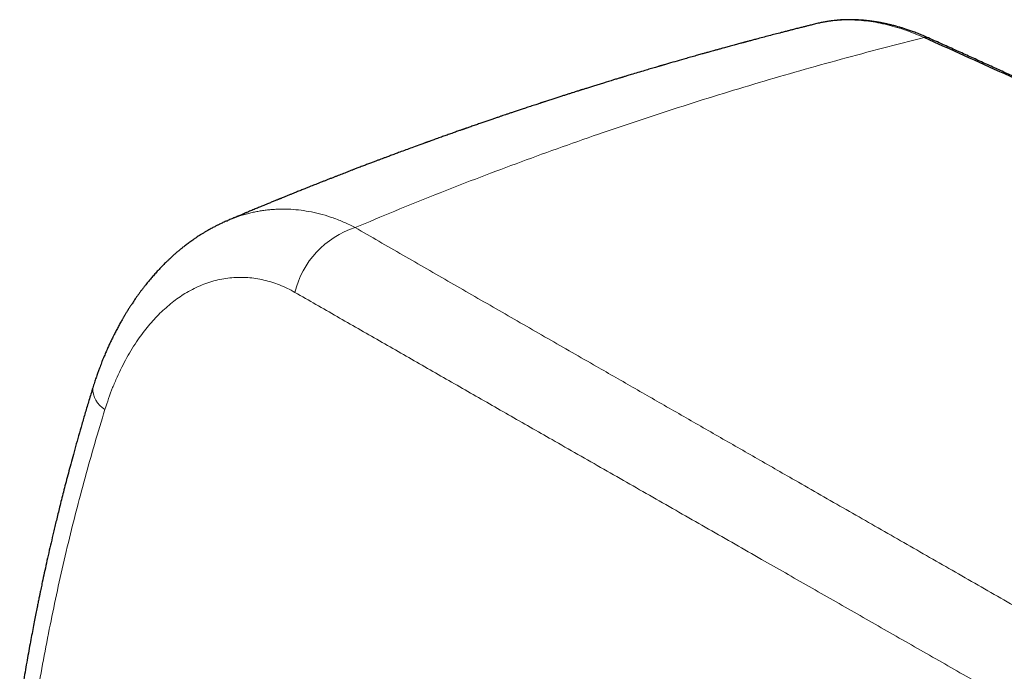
# Model space of a CAD drawing. Header units: millimetres. Extents: x 8 to 1110, y 12 to 672.
# Tile 44 of 58: x 872 to 912, y 316 to 343. Entities that reach past the tile are written whole.
import ezdxf

# ---------------------------------------------------------------- set-up
doc = ezdxf.new("R2010")
doc.units = ezdxf.units.MM

msp = doc.modelspace()

# ---------------------------------------------------------------- linework, layer by layer
at = {"color": 7, "linetype": 'Continuous', "lineweight": 30}
for p, q in [((904.508, 342.499), (904.465, 342.488)), ((904.508, 342.502), (904.496, 342.499))]:
    msp.add_line(p, q, dxfattribs=at)
at = {"color": 8, "linetype": 'Continuous', "lineweight": 0}
for centre, radius, start, end in [((908.904, 341.659), 0.263, 66.8489, 104.2964), ((886.665, 330.629), 3.68, 107.639, 166.5704), ((875.802, 327.548), 0.989, 178.0472, 240.1968)]:
    msp.add_arc(centre, radius, start, end, dxfattribs=at)
at = {"color": 7, "linetype": 'Continuous', "lineweight": 30}
for points, knots in [([(909.007, 341.901), (908.935, 341.933), (908.796, 341.994), (908.595, 342.076), (908.408, 342.147), (908.237, 342.209), (908.081, 342.262), (907.939, 342.307), (907.813, 342.345), (907.7, 342.377), (907.602, 342.403), (907.519, 342.425), (907.448, 342.442), (907.38, 342.458), (907.312, 342.474), (907.242, 342.489), (907.171, 342.504), (907.094, 342.52), (907.012, 342.535), (906.924, 342.551), (906.834, 342.565), (906.74, 342.58), (906.645, 342.593), (906.536, 342.606), (906.414, 342.619), (906.279, 342.631), (906.144, 342.639), (906.028, 342.644), (905.934, 342.647), (905.865, 342.648), (905.808, 342.648), (905.761, 342.648), (905.724, 342.648), (905.692, 342.647), (905.659, 342.647), (905.616, 342.646), (905.561, 342.644), (905.494, 342.641), (905.414, 342.636), (905.32, 342.629), (905.213, 342.62), (905.094, 342.607), (904.961, 342.589), (904.816, 342.566), (904.663, 342.537), (904.56, 342.514), (904.508, 342.502)], [0, 0, 0, 0, 0.0454174, 0.0877533, 0.1270251, 0.163246, 0.1964261, 0.226573, 0.2536921, 0.2777874, 0.2988618, 0.3169174, 0.3319555, 0.3448281, 0.3611597, 0.3764302, 0.3906971, 0.406846, 0.4264955, 0.4443909, 0.4644172, 0.485234, 0.5061294, 0.5271036, 0.5570329, 0.5871233, 0.6173756, 0.6474609, 0.6653471, 0.6808746, 0.6940423, 0.7048492, 0.7132945, 0.7194724, 0.7267602, 0.7368439, 0.7497243, 0.7654227, 0.7841693, 0.8060318, 0.8310141, 0.8591205, 0.8903555, 0.9247238, 0.9622307, 1, 1, 1, 1]), ([(904.463, 342.494), (904.457, 342.492), (904.417, 342.482), (904.346, 342.464), (904.253, 342.441), (904.169, 342.42), (904.094, 342.401), (904.027, 342.384), (903.963, 342.368), (903.898, 342.352), (903.826, 342.334), (903.746, 342.313), (903.661, 342.292), (903.575, 342.27), (903.493, 342.249), (903.419, 342.23), (903.351, 342.213), (903.288, 342.197), (903.222, 342.18), (903.15, 342.161), (903.07, 342.141), (902.932, 342.105), (902.736, 342.054), (902.483, 341.988), (902.228, 341.921), (902.03, 341.868), (901.891, 341.831), (901.811, 341.81), (901.733, 341.789), (901.661, 341.77), (901.596, 341.753), (901.545, 341.739), (901.503, 341.727), (901.465, 341.717), (901.42, 341.705), (901.36, 341.689), (901.284, 341.669), (901.198, 341.645), (901.103, 341.619), (901.005, 341.593), (900.904, 341.565), (900.805, 341.538), (900.709, 341.512), (900.6, 341.482), (900.479, 341.448), (900.347, 341.412), (900.222, 341.377), (900.113, 341.347), (900.021, 341.322), (899.948, 341.301), (899.882, 341.283), (899.815, 341.264), (899.741, 341.243), (899.652, 341.218), (899.552, 341.19), (899.445, 341.16), (899.335, 341.128), (899.223, 341.097), (899.11, 341.064), (898.914, 341.008), (898.64, 340.929), (898.379, 340.854), (898.22, 340.807), (898.162, 340.79), (898.117, 340.777), (898.082, 340.767), (898.05, 340.758), (898.014, 340.747), (897.968, 340.734), (897.907, 340.716), (897.83, 340.693), (897.734, 340.665), (897.628, 340.634), (897.516, 340.6), (897.253, 340.522), (896.999, 340.446), (896.756, 340.373), (896.676, 340.349), (896.605, 340.327), (896.545, 340.309), (896.494, 340.294), (896.448, 340.28), (896.4, 340.265), (896.345, 340.249), (896.281, 340.229), (896.207, 340.206), (896.017, 340.148), (895.791, 340.079), (895.532, 339.998), (895.352, 339.942), (895.182, 339.889), (895.048, 339.847), (894.95, 339.816), (894.886, 339.796), (894.831, 339.779), (894.785, 339.764), (894.745, 339.752), (894.696, 339.736), (894.631, 339.716), (894.545, 339.688), (894.441, 339.655), (894.321, 339.617), (894.184, 339.573), (894.037, 339.526), (893.88, 339.475), (893.745, 339.432), (893.634, 339.396), (893.551, 339.369), (893.466, 339.342), (893.386, 339.315), (893.314, 339.292), (893.255, 339.273), (893.21, 339.258), (893.177, 339.247), (893.149, 339.238), (893.12, 339.228), (893.077, 339.214), (893.015, 339.194), (892.932, 339.167), (892.835, 339.135), (892.73, 339.1), (892.623, 339.064), (892.494, 339.022), (892.345, 338.972), (892.179, 338.917), (892.026, 338.865), (891.887, 338.819), (891.765, 338.778), (891.653, 338.739), (891.541, 338.702), (891.42, 338.66), (891.286, 338.615), (891.139, 338.565), (890.98, 338.51), (890.814, 338.453), (890.672, 338.404), (890.554, 338.363), (890.463, 338.331), (890.37, 338.299), (890.28, 338.268), (890.196, 338.239), (890.129, 338.215), (890.077, 338.197), (890.039, 338.184), (890.007, 338.173), (889.981, 338.163), (889.955, 338.154), (889.921, 338.142), (889.874, 338.126), (889.812, 338.104), (889.738, 338.078), (889.618, 338.035), (889.458, 337.979), (889.265, 337.91), (889.104, 337.853), (888.973, 337.806), (888.871, 337.769), (888.776, 337.735), (888.69, 337.704), (888.621, 337.679), (888.566, 337.66), (888.525, 337.645), (888.492, 337.633), (888.462, 337.622), (888.426, 337.609), (888.377, 337.591), (888.311, 337.567), (888.234, 337.539), (888.086, 337.485), (887.883, 337.411), (887.625, 337.316), (887.426, 337.243), (887.279, 337.188), (887.182, 337.152), (887.087, 337.117), (886.996, 337.083), (886.912, 337.051), (886.837, 337.023), (886.772, 336.999), (886.711, 336.976), (886.636, 336.948), (886.54, 336.912), (886.418, 336.866), (886.283, 336.815), (886.134, 336.758), (885.972, 336.697), (885.828, 336.642), (885.71, 336.597), (885.628, 336.565), (885.56, 336.539), (885.505, 336.518), (885.457, 336.499), (885.405, 336.48), (885.345, 336.456), (885.267, 336.426), (885.174, 336.39), (885.068, 336.349), (884.96, 336.307), (884.851, 336.265), (884.741, 336.222), (884.624, 336.176), (884.501, 336.128), (884.377, 336.079), (884.261, 336.034), (884.15, 335.99), (884.043, 335.948), (883.939, 335.907), (883.838, 335.866), (883.732, 335.824), (883.613, 335.777), (883.475, 335.722), (883.32, 335.659), (883.148, 335.59), (882.993, 335.528), (882.857, 335.473), (882.748, 335.429), (882.649, 335.388), (882.573, 335.358), (882.519, 335.335), (882.482, 335.32), (882.452, 335.308), (882.423, 335.296), (882.388, 335.282), (882.343, 335.264), (882.288, 335.241), (882.224, 335.215), (882.154, 335.186), (882.08, 335.156), (881.967, 335.109), (881.819, 335.048), (881.636, 334.973), (881.485, 334.91), (881.363, 334.859), (881.273, 334.822), (881.194, 334.788), (881.132, 334.762), (881.085, 334.743), (881.052, 334.729), (881.023, 334.717), (880.999, 334.707), (880.974, 334.696), (880.94, 334.682), (880.892, 334.662), (880.828, 334.635), (880.754, 334.604), (880.643, 334.557), (880.507, 334.499), (880.396, 334.452), (880.342, 334.429), (880.34, 334.429)], [0, 0, 0, 0, 0.000724, 0.004899, 0.008695, 0.012112, 0.015148, 0.017803, 0.020296, 0.022888, 0.02579, 0.029004, 0.03253, 0.03612, 0.039352, 0.042459, 0.045129, 0.047511, 0.050135, 0.053048, 0.05625, 0.059741, 0.069779, 0.080027, 0.090452, 0.100837, 0.104085, 0.107325, 0.110557, 0.113602, 0.116129, 0.118357, 0.11991, 0.121184, 0.122977, 0.125437, 0.128493, 0.132144, 0.135908, 0.140057, 0.144167, 0.148183, 0.152104, 0.15593, 0.161492, 0.16684, 0.171975, 0.176782, 0.180146, 0.183142, 0.185768, 0.18817, 0.1913, 0.194919, 0.199029, 0.203472, 0.207973, 0.212525, 0.217129, 0.221785, 0.236494, 0.250769, 0.253683, 0.256054, 0.257883, 0.259168, 0.260294, 0.26179, 0.263658, 0.265898, 0.269244, 0.273178, 0.277663, 0.282271, 0.286878, 0.309902, 0.313509, 0.316828, 0.319728, 0.322208, 0.324269, 0.326009, 0.327854, 0.3301, 0.332745, 0.335789, 0.339224, 0.356079, 0.363655, 0.371179, 0.378223, 0.384732, 0.387636, 0.390329, 0.39262, 0.394504, 0.396001, 0.39756, 0.400504, 0.404052, 0.408205, 0.413326, 0.418992, 0.425065, 0.431546, 0.438434, 0.441787, 0.44523, 0.448761, 0.45225, 0.455237, 0.457684, 0.459494, 0.460824, 0.461784, 0.462959, 0.464435, 0.467187, 0.470605, 0.474688, 0.47923, 0.483671, 0.487981, 0.495261, 0.502132, 0.508575, 0.514343, 0.519362, 0.523778, 0.528356, 0.533283, 0.538823, 0.544984, 0.55169, 0.5586, 0.56567, 0.569437, 0.573249, 0.577105, 0.580992, 0.584538, 0.587567, 0.589411, 0.590992, 0.592311, 0.593367, 0.594297, 0.59558, 0.597598, 0.600164, 0.603277, 0.606848, 0.615249, 0.623287, 0.630962, 0.635393, 0.639694, 0.64377, 0.647348, 0.650409, 0.652451, 0.654173, 0.655577, 0.656665, 0.657939, 0.660024, 0.66279, 0.666202, 0.669793, 0.681278, 0.691778, 0.702192, 0.706285, 0.710336, 0.714345, 0.718258, 0.721812, 0.72492, 0.727648, 0.730045, 0.732608, 0.737057, 0.742188, 0.747921, 0.754187, 0.760986, 0.768313, 0.772402, 0.775875, 0.778732, 0.780974, 0.78276, 0.784883, 0.787448, 0.790456, 0.794685, 0.799228, 0.803801, 0.808404, 0.813038, 0.817701, 0.823236, 0.82859, 0.833498, 0.837959, 0.842687, 0.847009, 0.851148, 0.855529, 0.860543, 0.866188, 0.87304, 0.880324, 0.888041, 0.892791, 0.897628, 0.901886, 0.905382, 0.90729, 0.908859, 0.910091, 0.91112, 0.912571, 0.914521, 0.916816, 0.919555, 0.922684, 0.925836, 0.928938, 0.937066, 0.944834, 0.952243, 0.95644, 0.960335, 0.96373, 0.966623, 0.968274, 0.969702, 0.970908, 0.97189, 0.972798, 0.974113, 0.976233, 0.97897, 0.982309, 0.985754, 0.993108, 0.999803, 1, 1, 1, 1]), ([(1026.621, 273.919), (1025.491, 274.718), (1023.233, 276.316), (1019.84, 278.683), (1016.442, 281.029), (1013.039, 283.35), (1009.632, 285.648), (1006.286, 287.878), (1003, 290.043), (999.776, 292.144), (996.549, 294.224), (993.318, 296.282), (990.084, 298.318), (986.846, 300.334), (983.605, 302.327), (980.361, 304.299), (977.114, 306.25), (973.884, 308.167), (970.67, 310.052), (967.473, 311.904), (964.274, 313.735), (961.052, 315.555), (957.809, 317.366), (954.545, 319.164), (951.278, 320.941), (948.009, 322.696), (944.757, 324.418), (941.523, 326.108), (938.307, 327.766), (935.09, 329.402), (931.848, 331.028), (928.584, 332.643), (925.296, 334.246), (922.007, 335.826), (918.716, 337.383), (915.425, 338.918), (912.133, 340.43), (909.937, 341.42), (908.839, 341.914)], [0, 0, 0, 0, 0.0292677, 0.0585355, 0.0878036, 0.1170719, 0.1463404, 0.1756091, 0.2032055, 0.230802, 0.2583986, 0.2859954, 0.3135923, 0.3411894, 0.3687865, 0.3963837, 0.423981, 0.4515783, 0.4786829, 0.5057876, 0.5328922, 0.5599969, 0.5875944, 0.6151918, 0.6427893, 0.6703867, 0.697984, 0.7250885, 0.7521929, 0.7792972, 0.8064015, 0.8340588, 0.8617159, 0.889373, 0.9170299, 0.9446868, 0.9723434, 1, 1, 1, 1]), ([(1026.807, 273.896), (1026.642, 274.014), (1026.316, 274.245), (1025.836, 274.584), (1025.373, 274.912), (1024.927, 275.227), (1024.497, 275.529), (1024.092, 275.814), (1023.711, 276.082), (1023.353, 276.334), (1023.01, 276.575), (1022.681, 276.804), (1022.29, 277.078), (1021.83, 277.399), (1021.3, 277.769), (1020.773, 278.136), (1020.25, 278.5), (1019.595, 278.954), (1018.811, 279.496), (1017.902, 280.124), (1017.005, 280.74), (1016.122, 281.346), (1014.898, 282.183), (1013.328, 283.251), (1011.406, 284.55), (1009.483, 285.842), (1007.284, 287.309), (1004.808, 288.947), (1002.054, 290.753), (999.298, 292.542), (996.538, 294.316), (993.67, 296.143), (990.692, 298.02), (987.604, 299.945), (984.513, 301.85), (981.419, 303.736), (978.323, 305.602), (975.224, 307.449), (972.123, 309.275), (969.128, 311.019), (966.242, 312.681), (964.181, 313.854), (962.839, 314.614), (962.215, 314.967), (961.59, 315.318), (960.966, 315.669), (960.341, 316.019), (959.712, 316.371), (959.077, 316.725), (958.433, 317.084), (957.781, 317.446), (957.114, 317.815), (956.521, 318.142), (956.006, 318.426), (955.578, 318.661), (955.157, 318.892), (954.745, 319.118), (954.291, 319.367), (953.798, 319.636), (953.384, 319.862), (953.101, 320.015), (952.949, 320.098), (952.808, 320.175), (952.68, 320.244), (952.571, 320.304), (952.479, 320.354), (952.403, 320.395), (952.336, 320.431), (952.275, 320.464), (952.214, 320.497), (952.143, 320.536), (952.057, 320.582), (951.956, 320.637), (951.842, 320.699), (951.707, 320.772), (951.55, 320.857), (951.368, 320.955), (951.17, 321.062), (950.956, 321.178), (950.733, 321.298), (950.505, 321.421), (950.149, 321.612), (949.667, 321.872), (949.024, 322.216), (948.356, 322.573), (947.664, 322.942), (946.81, 323.396), (945.794, 323.934), (944.619, 324.553), (943.157, 325.32), (941.403, 326.233), (939.351, 327.293), (937.05, 328.472), (934.499, 329.765), (931.698, 331.167), (928.896, 332.553), (926.093, 333.923), (924.031, 334.918), (922.713, 335.55), (922.137, 335.825), (921.561, 336.099), (920.988, 336.371), (920.423, 336.639), (919.893, 336.89), (919.396, 337.124), (918.932, 337.342), (918.569, 337.513), (918.302, 337.638), (918.129, 337.719), (917.958, 337.799), (917.788, 337.879), (917.615, 337.959), (917.429, 338.046), (917.225, 338.142), (916.999, 338.247), (916.758, 338.359), (916.501, 338.479), (916.228, 338.606), (915.939, 338.74), (915.624, 338.886), (915.281, 339.044), (914.909, 339.216), (914.518, 339.397), (914.107, 339.585), (913.678, 339.782), (913.23, 339.988), (912.763, 340.201), (912.276, 340.423), (911.771, 340.653), (911.25, 340.89), (910.713, 341.133), (910.161, 341.382), (909.59, 341.64), (909.204, 341.813), (909.007, 341.901)], [0, 0, 0, 0, 0.004294, 0.008441, 0.012441, 0.016294, 0.020001, 0.023561, 0.026783, 0.029874, 0.032835, 0.035666, 0.038366, 0.042975, 0.047545, 0.052086, 0.056599, 0.061083, 0.069019, 0.076852, 0.084569, 0.092169, 0.099652, 0.116162, 0.132669, 0.149175, 0.165682, 0.189263, 0.212844, 0.236425, 0.260006, 0.283587, 0.309905, 0.336223, 0.362541, 0.38886, 0.415178, 0.441497, 0.467815, 0.494133, 0.517663, 0.541193, 0.546476, 0.551758, 0.55704, 0.562322, 0.567605, 0.572901, 0.578301, 0.583707, 0.589227, 0.594862, 0.60061, 0.604279, 0.607912, 0.611468, 0.614947, 0.618348, 0.622979, 0.627459, 0.628834, 0.630134, 0.631323, 0.632401, 0.633369, 0.63409, 0.634735, 0.635303, 0.635794, 0.636279, 0.636839, 0.637594, 0.638452, 0.639414, 0.640479, 0.641866, 0.643397, 0.645071, 0.646889, 0.648815, 0.650737, 0.652647, 0.657842, 0.662948, 0.668914, 0.674756, 0.680476, 0.69054, 0.700457, 0.710225, 0.727519, 0.744812, 0.762105, 0.785687, 0.809268, 0.83285, 0.856432, 0.880013, 0.884856, 0.889698, 0.89454, 0.89938, 0.904139, 0.908781, 0.912767, 0.916662, 0.920465, 0.921933, 0.923388, 0.924829, 0.926255, 0.927674, 0.929174, 0.930938, 0.932834, 0.934862, 0.937022, 0.939315, 0.941739, 0.944296, 0.947261, 0.950386, 0.953672, 0.957117, 0.960722, 0.964487, 0.968412, 0.972497, 0.976742, 0.981147, 0.985628, 0.990265, 0.995055, 1, 1, 1, 1]), ([(880.291, 334.406), (880.272, 334.398), (880.219, 334.376), (880.143, 334.341), (880.067, 334.305), (880.007, 334.277), (879.956, 334.252), (879.909, 334.229), (879.857, 334.203), (879.797, 334.172), (879.728, 334.135), (879.635, 334.086), (879.531, 334.027), (879.419, 333.962), (879.315, 333.899), (879.22, 333.84), (879.129, 333.781), (879.04, 333.722), (878.949, 333.661), (878.862, 333.599), (878.784, 333.543), (878.71, 333.489), (878.639, 333.435), (878.569, 333.381), (878.506, 333.332), (878.437, 333.276), (878.354, 333.208), (878.253, 333.123), (878.147, 333.03), (878.041, 332.935), (877.946, 332.846), (877.86, 332.765), (877.788, 332.695), (877.722, 332.629), (877.658, 332.564), (877.568, 332.471), (877.454, 332.35), (877.324, 332.205), (877.197, 332.058), (877.072, 331.909), (876.961, 331.771), (876.865, 331.647), (876.786, 331.543), (876.71, 331.44), (876.641, 331.344), (876.579, 331.257), (876.528, 331.183), (876.485, 331.119), (876.441, 331.054), (876.389, 330.976), (876.34, 330.901), (876.297, 330.833), (876.261, 330.777), (876.223, 330.717), (876.187, 330.658), (876.154, 330.604), (876.127, 330.559), (876.106, 330.523), (876.087, 330.491), (876.068, 330.46), (876.048, 330.425), (876.022, 330.38), (875.988, 330.321), (875.946, 330.247), (875.904, 330.17), (875.86, 330.09), (875.817, 330.01), (875.772, 329.925), (875.73, 329.843), (875.693, 329.77), (875.66, 329.706), (875.617, 329.618), (875.559, 329.498), (875.486, 329.344), (875.412, 329.18), (875.349, 329.038), (875.301, 328.924), (875.268, 328.846), (875.241, 328.779), (875.215, 328.715), (875.185, 328.639), (875.149, 328.548), (875.106, 328.436), (875.057, 328.306), (875.003, 328.155), (874.943, 327.982), (874.878, 327.789), (874.836, 327.653), (874.813, 327.582)], [0, 0, 0, 0, 0.007165, 0.018793, 0.028439, 0.036323, 0.043094, 0.048815, 0.055038, 0.063034, 0.072686, 0.082532, 0.09978, 0.114577, 0.128012, 0.141987, 0.153634, 0.165992, 0.179174, 0.191672, 0.20303, 0.212718, 0.223408, 0.234013, 0.243181, 0.25107, 0.264772, 0.280225, 0.29693, 0.313115, 0.329052, 0.341829, 0.353467, 0.363513, 0.373636, 0.384621, 0.40776, 0.430251, 0.450771, 0.473132, 0.495771, 0.510415, 0.525446, 0.539641, 0.553002, 0.56495, 0.57484, 0.582676, 0.590661, 0.600844, 0.613366, 0.620133, 0.627453, 0.635325, 0.643329, 0.650146, 0.655977, 0.660368, 0.663982, 0.667943, 0.672268, 0.676958, 0.685064, 0.694163, 0.704656, 0.713655, 0.723493, 0.734169, 0.744479, 0.75319, 0.760404, 0.767513, 0.784572, 0.80304, 0.822081, 0.841514, 0.852274, 0.86111, 0.868109, 0.875096, 0.882809, 0.893701, 0.905908, 0.92028, 0.936964, 0.955956, 0.97705, 1, 1, 1, 1]), ([(880.291, 334.407), (880.301, 334.411), (880.317, 334.419), (880.334, 334.425), (880.341, 334.428)], [0, 0, 0, 0, 0.582602, 1, 1, 1, 1]), ([(874.813, 327.582), (874.76, 327.409), (874.656, 327.07), (874.507, 326.569), (874.366, 326.087), (874.233, 325.624), (874.108, 325.179), (873.993, 324.76), (873.886, 324.368), (873.789, 324), (873.697, 323.65), (873.611, 323.316), (873.531, 323), (873.456, 322.701), (873.386, 322.419), (873.322, 322.155), (873.262, 321.907), (873.19, 321.603), (873.106, 321.242), (873.009, 320.818), (872.916, 320.405), (872.829, 320.005), (872.764, 319.706), (872.721, 319.501), (872.696, 319.381), (872.669, 319.254), (872.64, 319.114), (872.608, 318.956), (872.572, 318.78), (872.53, 318.573), (872.482, 318.334), (872.428, 318.059), (872.37, 317.759), (872.308, 317.434), (872.243, 317.084), (872.176, 316.716), (872.108, 316.332), (872.039, 315.932), (871.967, 315.509), (871.894, 315.064), (871.845, 314.759), (871.821, 314.603)], [0, 0, 0, 0, 0.041026, 0.080507, 0.118444, 0.15484, 0.189695, 0.223012, 0.253016, 0.281654, 0.308926, 0.334833, 0.359375, 0.382553, 0.404367, 0.424817, 0.443904, 0.461738, 0.495283, 0.527181, 0.559778, 0.590455, 0.619213, 0.628464, 0.637498, 0.646825, 0.657502, 0.669563, 0.683006, 0.697833, 0.716879, 0.737809, 0.760622, 0.78532, 0.811902, 0.84037, 0.868938, 0.899185, 0.93111, 0.964714, 1, 1, 1, 1])]:
    msp.add_open_spline(points, degree=3, knots=knots, dxfattribs=at)
at = {"color": 8, "linetype": 'Continuous', "lineweight": 0}
for points, knots in [([(908.839, 341.914), (908.703, 341.973), (908.431, 342.091), (908.027, 342.238), (907.627, 342.363), (907.233, 342.465), (906.845, 342.544), (906.463, 342.6), (906.087, 342.634), (905.72, 342.644), (905.36, 342.632), (905.009, 342.597), (904.725, 342.553), (904.561, 342.512), (904.508, 342.499)], [0, 0, 0, 0, 0.087759, 0.175258, 0.26255, 0.349683, 0.436696, 0.523625, 0.610502, 0.697352, 0.7842, 0.871066, 0.957971, 1, 1, 1, 1]), ([(908.839, 341.914), (908.269, 341.771), (907.131, 341.484), (905.435, 341.03), (903.751, 340.561), (902.078, 340.074), (900.416, 339.571), (898.767, 339.052), (897.129, 338.516), (895.477, 337.955), (893.812, 337.369), (892.134, 336.757), (890.469, 336.128), (888.817, 335.481), (887.177, 334.82), (886.091, 334.364), (885.55, 334.136)], [0, 0, 0, 0, 0.071499, 0.14277, 0.213813, 0.284629, 0.355219, 0.425583, 0.495722, 0.565636, 0.63864, 0.711399, 0.783914, 0.856186, 0.928214, 1, 1, 1, 1]), ([(880.341, 334.428), (880.468, 334.48), (880.732, 334.586), (881.064, 334.686), (881.33, 334.752), (881.522, 334.792), (881.715, 334.826), (881.909, 334.853), (882.105, 334.873), (882.302, 334.887), (882.571, 334.897), (882.914, 334.89), (883.337, 334.852), (883.769, 334.781), (884.209, 334.676), (884.655, 334.534), (885.104, 334.358), (885.4, 334.21), (885.55, 334.136)], [0, 0, 0, 0, 0.076381, 0.157746, 0.194535, 0.231468, 0.268536, 0.305729, 0.343037, 0.380451, 0.41796, 0.495669, 0.57547, 0.657206, 0.740711, 0.825806, 0.912302, 1, 1, 1, 1]), ([(885.55, 334.136), (886.199, 333.762), (887.496, 333.013), (889.461, 331.881), (891.437, 330.744), (893.425, 329.601), (895.281, 328.535), (897.004, 327.546), (898.595, 326.633), (900.198, 325.713), (901.812, 324.787), (903.583, 323.772), (905.514, 322.665), (907.608, 321.466), (909.714, 320.259), (911.833, 319.045), (913.965, 317.824), (916.111, 316.594), (918.271, 315.356), (920.445, 314.11), (922.633, 312.855), (924.835, 311.592), (927.05, 310.32), (929.278, 309.039), (931.519, 307.751), (933.71, 306.489), (935.851, 305.256), (937.938, 304.053), (940.034, 302.843), (942.139, 301.627), (944.253, 300.405), (946.441, 299.139), (948.704, 297.828), (951.043, 296.472), (953.394, 295.109), (955.755, 293.739), (958.128, 292.361), (960.512, 290.976), (962.841, 289.624), (965.112, 288.304), (967.326, 287.017), (969.547, 285.727), (971.776, 284.431), (974.012, 283.132), (976.151, 281.889), (978.191, 280.704), (980.13, 279.578), (982.076, 278.448), (984.026, 277.316), (985.979, 276.183), (987.937, 275.048), (989.968, 273.87), (992.075, 272.65), (994.259, 271.385), (996.454, 270.115), (998.66, 268.84), (1000.137, 267.986), (1000.877, 267.559)], [0, 0, 0, 0, 0.019795, 0.039553, 0.059272, 0.07895, 0.098585, 0.113981, 0.129387, 0.144876, 0.160356, 0.175827, 0.195547, 0.215251, 0.234938, 0.254608, 0.274273, 0.293945, 0.313625, 0.333311, 0.353004, 0.372704, 0.392411, 0.412124, 0.431843, 0.451568, 0.469655, 0.487745, 0.505828, 0.523889, 0.541954, 0.560021, 0.579732, 0.599445, 0.619159, 0.638875, 0.658593, 0.678311, 0.698031, 0.716108, 0.734187, 0.752261, 0.770303, 0.788351, 0.806404, 0.821882, 0.837363, 0.852846, 0.868331, 0.883765, 0.89918, 0.914623, 0.93164, 0.948687, 0.965764, 0.982869, 1, 1, 1, 1]), ([(883.085, 331.484), (882.982, 331.541), (882.775, 331.654), (882.458, 331.792), (882.136, 331.906), (881.811, 331.995), (881.484, 332.057), (881.156, 332.093), (880.827, 332.103), (880.498, 332.087), (880.171, 332.045), (879.846, 331.976), (879.523, 331.881), (879.203, 331.759), (878.889, 331.612), (878.594, 331.445), (878.318, 331.264), (878.06, 331.071), (877.807, 330.86), (877.561, 330.63), (877.323, 330.383), (877.094, 330.12), (876.872, 329.84), (876.648, 329.53), (876.425, 329.189), (876.205, 328.815), (875.997, 328.422), (875.803, 328.012), (875.623, 327.586), (875.457, 327.146), (875.359, 326.842), (875.31, 326.69)], [0, 0, 0, 0, 0.035825, 0.071649, 0.107564, 0.143484, 0.179202, 0.21489, 0.25064, 0.286435, 0.322069, 0.357638, 0.393415, 0.429199, 0.464817, 0.500373, 0.531507, 0.562647, 0.593863, 0.625225, 0.656328, 0.687409, 0.718535, 0.749768, 0.785458, 0.821069, 0.856696, 0.892544, 0.928418, 0.964205, 1, 1, 1, 1]), ([(883.085, 331.484), (883.658, 331.155), (884.805, 330.497), (886.54, 329.502), (888.287, 328.5), (890.048, 327.492), (891.82, 326.478), (893.711, 325.396), (895.723, 324.245), (897.859, 323.025), (900.011, 321.795), (902.102, 320.6), (904.129, 319.442), (906.091, 318.321), (908.065, 317.193), (910.051, 316.058), (912.05, 314.915), (914.06, 313.766), (916.081, 312.61), (917.438, 311.833), (918.116, 311.444)], [0, 0, 0, 0, 0.052232, 0.104471, 0.156715, 0.208965, 0.261221, 0.31348, 0.375077, 0.43668, 0.498286, 0.559896, 0.614908, 0.669921, 0.724935, 0.77995, 0.834964, 0.889978, 0.94499, 1, 1, 1, 1]), ([(875.31, 326.69), (875.169, 326.226), (874.887, 325.298), (874.492, 323.894), (874.118, 322.482), (873.766, 321.062), (873.439, 319.641), (873.135, 318.222), (872.855, 316.802), (872.594, 315.376), (872.439, 314.419), (872.361, 313.941)], [0, 0, 0, 0, 0.1120655, 0.2240758, 0.3360478, 0.4479983, 0.5599438, 0.6699018, 0.7798868, 0.8899143, 1, 1, 1, 1])]:
    msp.add_open_spline(points, degree=3, knots=knots, dxfattribs=at)

doc.saveas('drawing.dxf')
